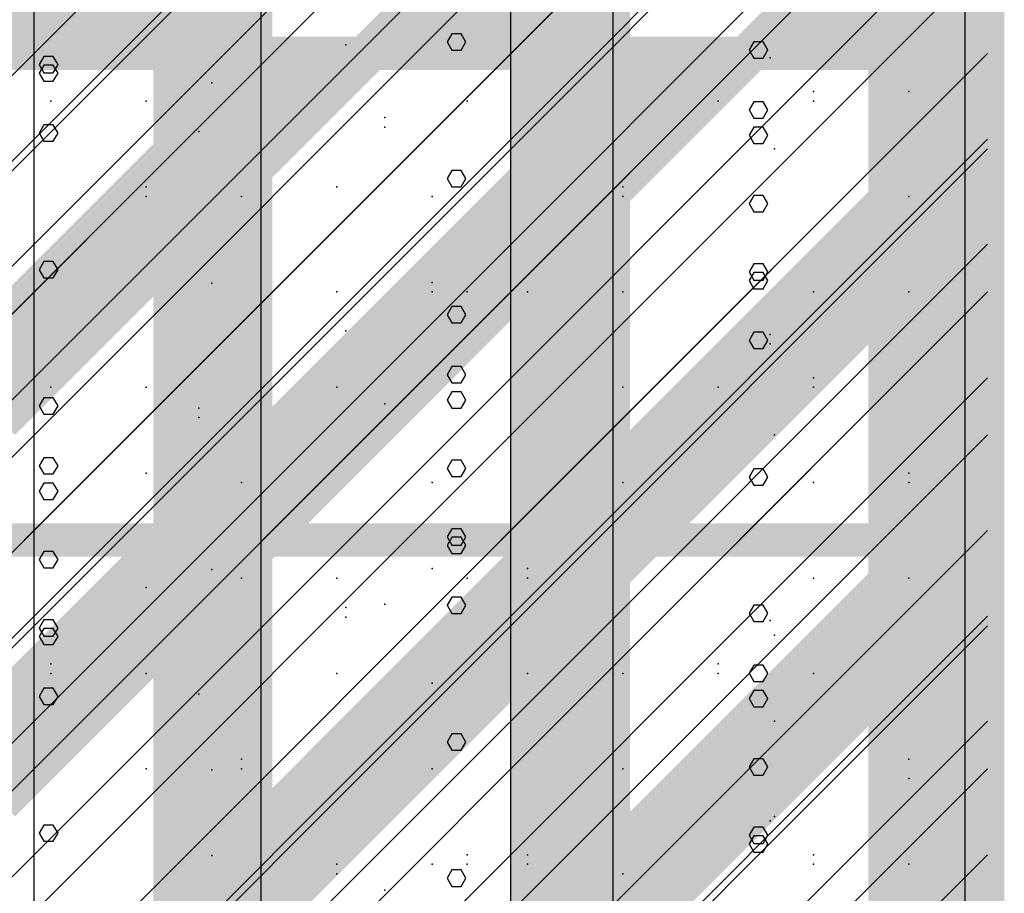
# Model space of a CAD drawing. Extents: x -2 to 113, y -136 to 16.
# Tile 184 of 256: x 51.21 to 54.25, y -73.23 to -70.53. Entities that reach past the tile are written whole.
import ezdxf

# ---------------------------------------------------------------- set-up
doc = ezdxf.new("R2010")
doc.units = 0
doc.header["$MEASUREMENT"] = 0
doc.linetypes.add('SOLID', pattern=[0])
doc.layers.get('0').update_dxf_attribs({"linetype": 'SOLID'})
for name, color, linetype in [('1', 7, 'SOLID'), ('10', 7, 'SOLID'), ('11', 7, 'SOLID'), ('12', 7, 'SOLID'), ('13', 7, 'SOLID'), ('14', 7, 'SOLID'), ('15', 7, 'SOLID'), ('16', 7, 'SOLID'), ('17', 7, 'SOLID'), ('18', 7, 'SOLID'), ('19', 7, 'SOLID'), ('2', 7, 'SOLID'), ('20', 7, 'SOLID'), ('21', 7, 'SOLID'), ('22', 7, 'SOLID'), ('23', 7, 'SOLID'), ('24', 7, 'SOLID'), ('25', 7, 'SOLID'), ('26', 7, 'SOLID'), ('27', 7, 'SOLID'), ('28', 7, 'SOLID'), ('29', 7, 'SOLID'), ('3', 7, 'SOLID'), ('30', 7, 'SOLID'), ('31', 7, 'SOLID'), ('32', 7, 'SOLID'), ('33', 7, 'SOLID'), ('34', 7, 'SOLID'), ('35', 7, 'SOLID'), ('36', 7, 'SOLID'), ('37', 7, 'SOLID'), ('38', 7, 'SOLID'), ('39', 7, 'SOLID'), ('4', 7, 'SOLID'), ('40', 7, 'SOLID'), ('41', 7, 'SOLID'), ('42', 7, 'SOLID'), ('43', 7, 'SOLID'), ('44', 7, 'SOLID'), ('45', 7, 'SOLID'), ('46', 7, 'SOLID'), ('47', 7, 'SOLID'), ('48', 7, 'SOLID'), ('49', 7, 'SOLID'), ('5', 7, 'SOLID'), ('50', 7, 'SOLID'), ('51', 7, 'SOLID'), ('52', 7, 'SOLID'), ('53', 7, 'SOLID'), ('54', 7, 'SOLID'), ('55', 7, 'SOLID'), ('56', 7, 'SOLID'), ('57', 7, 'SOLID'), ('58', 7, 'SOLID'), ('59', 7, 'SOLID'), ('6', 7, 'SOLID'), ('60', 7, 'SOLID'), ('61', 7, 'SOLID'), ('62', 7, 'SOLID'), ('63', 7, 'SOLID'), ('64', 7, 'SOLID'), ('65', 7, 'SOLID'), ('66', 7, 'SOLID'), ('67', 7, 'SOLID'), ('68', 7, 'SOLID'), ('7', 7, 'SOLID'), ('8', 7, 'SOLID'), ('9', 7, 'SOLID')]:
    doc.layers.add(name, color=color, linetype=linetype)

msp = doc.modelspace()

# ---------------------------------------------------------------- linework, layer by layer
at = {"color": 7, "linetype": 'SOLID', "const_width": 0.1029}
msp.add_lwpolyline([(54.1942, -13.1385), (54.1942, -125.6385)], dxfattribs=at)
at = {"color": 7}
for points in [[(51.6207, -75.6385), (51.9884, -75.6385), (51.6207, -40.6385), (51.9884, -40.6385)], [(52.7237, -75.6385), (53.0913, -75.6385), (52.7237, -40.6385), (53.0913, -40.6385)], [(53.8266, -75.6385), (54.1942, -75.6385), (53.8266, -40.6385), (54.1942, -40.6385)]]:
    msp.add_solid(points, dxfattribs=at)
at = {"layer": '1', "color": 7, "linetype": 'SOLID', "const_width": 0.1029}
for points in [[(54.1942, -13.1385), (54.1942, -125.6385)], [(49.7825, -70.6385), (54.1942, -70.6385)]]:
    msp.add_lwpolyline(points, dxfattribs=at)
at = {"layer": '1', "color": 7, "linetype": 'SOLID'}
for points in [[(51.9536, -75.6385), (51.9536, -70.6385)], [(53.0392, -75.6385), (53.0392, -70.6385)], [(54.1248, -75.6385), (54.1248, -70.6385)], [(53.5163, -70.8909), (53.5018, -70.866), (53.4728, -70.866), (53.4584, -70.8909), (53.4728, -70.9164), (53.5018, -70.9164), (53.5163, -70.8909)], [(52.5853, -71.7079), (52.5708, -71.6824), (52.5419, -71.6824), (52.5274, -71.7079), (52.5419, -71.7328), (52.5708, -71.7328), (52.5853, -71.7079)], [(51.3272, -71.9887), (51.3127, -71.9638), (51.2838, -71.9638), (51.2693, -71.9887), (51.2838, -72.0136), (51.3127, -72.0136), (51.3272, -71.9887)], [(53.5163, -72.6279), (53.5018, -72.603), (53.4728, -72.603), (53.4584, -72.6279), (53.4728, -72.6533), (53.5018, -72.6533), (53.5163, -72.6279)]]:
    msp.add_lwpolyline(points, dxfattribs=at)
at = {"layer": '1', "color": 7}
for points in [[(51.6207, -70.6385), (51.9884, -70.6385), (51.6207, -50.6385), (51.9884, -50.6385)], [(52.7237, -70.6385), (53.0913, -70.6385), (52.7237, -50.6385), (53.0913, -50.6385)], [(53.8266, -70.6385), (54.1942, -70.6385), (53.8266, -50.6385), (54.1942, -50.6385)]]:
    msp.add_solid(points, dxfattribs=at)
at = {"layer": '10', "color": 7, "linetype": 'SOLID', "const_width": 0.1029}
for points in [[(54.1942, -13.1385), (54.1942, -125.6385)], [(49.7825, -70.6385), (54.1942, -70.6385)]]:
    msp.add_lwpolyline(points, dxfattribs=at)
at = {"layer": '10', "color": 7}
for points in [[(51.9001, -69.7562), (51.0178, -70.6385), (51.9001, -69.7562), (51.4884, -70.6385)], [(51.9001, -69.7562), (51.4884, -70.6385), (51.9001, -69.7562), (52.1354, -69.9915)], [(53.0766, -69.7562), (52.1942, -70.6385), (53.0766, -69.7562), (52.6648, -70.6385)], [(53.0766, -69.7562), (52.6648, -70.6385), (53.0766, -69.7562), (53.3119, -69.9915)], [(54.1942, -70.2856), (54.1942, -69.815), (53.8413, -70.6385), (53.3707, -70.6385)], [(50.9589, -71.5797), (52.1354, -70.8738), (50.9589, -71.5797), (51.9001, -70.6385)], [(52.1354, -70.8738), (52.1354, -70.6385), (52.1354, -70.8738), (51.9001, -70.6385)], [(52.1354, -71.5797), (53.3119, -70.8738), (52.1354, -71.5797), (53.0766, -70.6385)], [(52.1354, -70.6385), (52.3707, -70.6385), (52.1354, -70.6385), (52.1354, -70.8738)], [(53.3119, -70.8738), (53.3119, -70.6385), (53.3119, -70.8738), (53.0766, -70.6385)], [(53.3119, -70.6385), (53.5472, -70.6385), (53.3119, -70.6385), (53.3119, -70.8738)], [(53.3119, -71.5797), (54.1942, -71.1679), (53.3119, -71.5797), (54.1942, -70.6972)], [(50.9589, -71.5797), (51.1942, -71.815), (50.9589, -71.5797), (52.1354, -70.8738)], [(52.1354, -71.5797), (52.3707, -71.815), (52.1354, -71.5797), (53.3119, -70.8738)], [(53.3119, -71.5797), (53.5472, -71.815), (53.3119, -71.5797), (54.1942, -71.1679)], [(52.1354, -71.5797), (52.1354, -71.815), (52.1354, -71.5797), (51.9001, -71.815)], [(52.1354, -71.5797), (52.1354, -71.815), (52.1354, -71.5797), (52.3707, -71.815)], [(53.3119, -71.5797), (53.3119, -71.815), (53.3119, -71.5797), (53.0766, -71.815)], [(53.3119, -71.5797), (53.3119, -71.815), (53.3119, -71.5797), (53.5472, -71.815)], [(50.9589, -72.7562), (52.1354, -72.0503), (50.9589, -72.7562), (51.9001, -71.815)], [(52.1354, -72.0503), (52.1354, -71.815), (52.1354, -72.0503), (51.9001, -71.815)], [(52.1354, -72.7562), (53.3119, -72.0503), (52.1354, -72.7562), (53.0766, -71.815)], [(52.1354, -71.815), (52.3707, -71.815), (52.1354, -71.815), (52.1354, -72.0503)], [(53.3119, -72.0503), (53.3119, -71.815), (53.3119, -72.0503), (53.0766, -71.815)], [(53.3119, -71.815), (53.5472, -71.815), (53.3119, -71.815), (53.3119, -72.0503)], [(53.3119, -72.7562), (54.1942, -72.3444), (53.3119, -72.7562), (54.1942, -71.8738)], [(50.9589, -72.7562), (51.1942, -72.9915), (50.9589, -72.7562), (52.1354, -72.0503)], [(52.1354, -72.7562), (52.3707, -72.9915), (52.1354, -72.7562), (53.3119, -72.0503)], [(53.3119, -72.7562), (53.5472, -72.9915), (53.3119, -72.7562), (54.1942, -72.3444)], [(52.1354, -72.7562), (52.1354, -72.9915), (52.1354, -72.7562), (51.9001, -72.9915)], [(52.1354, -72.7562), (52.1354, -72.9915), (52.1354, -72.7562), (52.3707, -72.9915)], [(53.3119, -72.7562), (53.3119, -72.9915), (53.3119, -72.7562), (53.0766, -72.9915)], [(53.3119, -72.7562), (53.3119, -72.9915), (53.3119, -72.7562), (53.5472, -72.9915)], [(50.9589, -73.9326), (52.1354, -73.2267), (50.9589, -73.9326), (51.9001, -72.9915)], [(52.1354, -73.2267), (52.1354, -72.9915), (52.1354, -73.2267), (51.9001, -72.9915)], [(52.1354, -73.9326), (53.3119, -73.2267), (52.1354, -73.9326), (53.0766, -72.9915)], [(52.1354, -72.9915), (52.3707, -72.9915), (52.1354, -72.9915), (52.1354, -73.2267)], [(53.3119, -73.2267), (53.3119, -72.9915), (53.3119, -73.2267), (53.0766, -72.9915)], [(53.3119, -72.9915), (53.5472, -72.9915), (53.3119, -72.9915), (53.3119, -73.2267)], [(53.3119, -73.9326), (54.1942, -73.5209), (53.3119, -73.9326), (54.1942, -73.0503)], [(50.9589, -73.9326), (51.1942, -74.1679), (50.9589, -73.9326), (52.1354, -73.2267)], [(52.1354, -73.9326), (52.3707, -74.1679), (52.1354, -73.9326), (53.3119, -73.2267)]]:
    msp.add_solid(points, dxfattribs=at)
at = {"layer": '11', "color": 7, "linetype": 'SOLID', "const_width": 0.1029}
msp.add_lwpolyline([(54.1942, -13.1385), (54.1942, -125.6385)], dxfattribs=at)
at = {"layer": '12', "color": 7, "linetype": 'SOLID', "const_width": 0.1029}
msp.add_lwpolyline([(54.1942, -13.1385), (54.1942, -125.6385)], dxfattribs=at)
at = {"layer": '12', "color": 7}
for p in [(51.8011, -70.7294), (53.9516, -70.7562), (52.1869, -71.0503), (53.0692, -71.0503), (53.6575, -71.6385), (52.3354, -71.7187), (51.5987, -71.9326), (52.481, -72.2267), (53.5236, -72.3872), (51.761, -72.6144), (53.9516, -72.815), (52.7751, -73.1091)]:
    msp.add_point(p, dxfattribs=at)
at = {"layer": '13', "color": 7, "linetype": 'SOLID', "const_width": 0.1029}
msp.add_lwpolyline([(54.1942, -13.1385), (54.1942, -125.6385)], dxfattribs=at)
at = {"layer": '14', "color": 7, "linetype": 'SOLID', "const_width": 0.1029}
msp.add_lwpolyline([(54.1942, -13.1385), (54.1942, -125.6385)], dxfattribs=at)
at = {"layer": '14', "color": 7, "linetype": 'SOLID'}
for points in [[(51.2531, -74.1385), (51.2531, -64.1385)], [(52.7237, -74.1385), (52.7237, -64.1385)]]:
    msp.add_lwpolyline(points, dxfattribs=at)
at = {"layer": '14', "color": 7}
for p in [(51.8011, -70.7294), (53.9516, -70.7562), (52.1869, -71.0503), (53.0692, -71.0503), (53.6575, -71.6385), (52.3354, -71.7187), (51.5987, -71.9326), (52.481, -72.2267), (53.5236, -72.3872), (51.761, -72.6144), (53.9516, -72.815), (52.7751, -73.1091)]:
    msp.add_point(p, dxfattribs=at)
at = {"layer": '15', "color": 7, "linetype": 'SOLID', "const_width": 0.1029}
msp.add_lwpolyline([(54.1942, -13.1385), (54.1942, -125.6385)], dxfattribs=at)
at = {"layer": '16', "color": 7, "linetype": 'SOLID', "const_width": 0.1029}
msp.add_lwpolyline([(54.1942, -13.1385), (54.1942, -125.6385)], dxfattribs=at)
at = {"layer": '16', "color": 7, "linetype": 'SOLID'}
for points in [[(51.9536, -125.6385), (51.9536, -68.6385)], [(53.0392, -125.6385), (53.0392, -68.6385)], [(54.1248, -125.6385), (54.1248, -68.6385)], [(53.5163, -70.6279), (53.5018, -70.603), (53.4728, -70.603), (53.4584, -70.6279), (53.4728, -70.6533), (53.5018, -70.6533), (53.5163, -70.6279)], [(52.5853, -71.4448), (52.5708, -71.4193), (52.5419, -71.4193), (52.5274, -71.4448), (52.5419, -71.4697), (52.5708, -71.4697), (52.5853, -71.4448)], [(51.3272, -71.7256), (51.3127, -71.7007), (51.2838, -71.7007), (51.2693, -71.7256), (51.2838, -71.7505), (51.3127, -71.7505), (51.3272, -71.7256)], [(53.5163, -72.3648), (53.5018, -72.3399), (53.4728, -72.3399), (53.4584, -72.3648), (53.4728, -72.3902), (53.5018, -72.3902), (53.5163, -72.3648)], [(52.5853, -73.1817), (52.5708, -73.1562), (52.5419, -73.1562), (52.5274, -73.1817), (52.5419, -73.2066), (52.5708, -73.2066), (52.5853, -73.1817)]]:
    msp.add_lwpolyline(points, dxfattribs=at)
at = {"layer": '17', "color": 7, "linetype": 'SOLID', "const_width": 0.1029}
msp.add_lwpolyline([(54.1942, -13.1385), (54.1942, -125.6385)], dxfattribs=at)
at = {"layer": '18', "color": 7, "linetype": 'SOLID', "const_width": 0.1029}
msp.add_lwpolyline([(54.1942, -13.1385), (54.1942, -125.6385)], dxfattribs=at)
at = {"layer": '18', "color": 7, "linetype": 'SOLID'}
for points in [[(51.9536, -125.6385), (51.9536, -55.6385)], [(53.0392, -125.6385), (53.0392, -55.6385)], [(54.1248, -125.6385), (54.1248, -55.6385)], [(52.5853, -70.6032), (52.5708, -70.5777), (52.5419, -70.5777), (52.5274, -70.6032), (52.5419, -70.6281), (52.5708, -70.6281), (52.5853, -70.6032)], [(51.3272, -70.884), (51.3127, -70.8591), (51.2838, -70.8591), (51.2693, -70.884), (51.2838, -70.9089), (51.3127, -70.9089), (51.3272, -70.884)], [(53.5163, -71.5232), (53.5018, -71.4983), (53.4728, -71.4983), (53.4584, -71.5232), (53.4728, -71.5487), (53.5018, -71.5487), (53.5163, -71.5232)], [(52.5853, -72.3401), (52.5708, -72.3146), (52.5419, -72.3146), (52.5274, -72.3401), (52.5419, -72.365), (52.5708, -72.365), (52.5853, -72.3401)], [(51.3272, -72.6209), (51.3127, -72.596), (51.2838, -72.596), (51.2693, -72.6209), (51.2838, -72.6458), (51.3127, -72.6458), (51.3272, -72.6209)]]:
    msp.add_lwpolyline(points, dxfattribs=at)
at = {"layer": '19', "color": 7, "linetype": 'SOLID', "const_width": 0.1029}
msp.add_lwpolyline([(54.1942, -13.1385), (54.1942, -125.6385)], dxfattribs=at)
at = {"layer": '2', "color": 7, "linetype": 'SOLID', "const_width": 0.1029}
msp.add_lwpolyline([(54.1942, -13.1385), (54.1942, -125.6385)], dxfattribs=at)
at = {"layer": '2', "color": 7, "linetype": 'SOLID'}
for points in [[(51.9536, -125.6385), (51.9536, -64.1385)], [(53.0392, -125.6385), (53.0392, -64.1385)], [(54.1248, -125.6385), (54.1248, -64.1385)], [(51.3272, -70.6994), (51.3127, -70.6745), (51.2838, -70.6745), (51.2693, -70.6994), (51.2838, -70.7243), (51.3127, -70.7243), (51.3272, -70.6994)], [(53.5163, -71.3386), (53.5018, -71.3137), (53.4728, -71.3137), (53.4584, -71.3386), (53.4728, -71.3641), (53.5018, -71.3641), (53.5163, -71.3386)], [(52.5853, -72.1555), (52.5708, -72.1301), (52.5419, -72.1301), (52.5274, -72.1555), (52.5419, -72.1804), (52.5708, -72.1804), (52.5853, -72.1555)], [(51.3272, -72.4363), (51.3127, -72.4114), (51.2838, -72.4114), (51.2693, -72.4363), (51.2838, -72.4612), (51.3127, -72.4612), (51.3272, -72.4363)], [(53.5163, -73.0755), (53.5018, -73.0506), (53.4728, -73.0506), (53.4584, -73.0755), (53.4728, -73.101), (53.5018, -73.101), (53.5163, -73.0755)]]:
    msp.add_lwpolyline(points, dxfattribs=at)
at = {"layer": '20', "color": 7, "linetype": 'SOLID', "const_width": 0.1029}
msp.add_lwpolyline([(54.1942, -13.1385), (54.1942, -125.6385)], dxfattribs=at)
at = {"layer": '20', "color": 7, "linetype": 'SOLID'}
for points in [[(51.2531, -89.1385), (51.2531, -64.1385)], [(52.7237, -89.1385), (52.7237, -64.1385)]]:
    msp.add_lwpolyline(points, dxfattribs=at)
at = {"layer": '20', "color": 7}
for p in [(51.8011, -70.7294), (53.9516, -70.7562), (52.1869, -71.0503), (53.0692, -71.0503), (53.6575, -71.6385), (52.3354, -71.7187), (51.5987, -71.9326), (52.481, -72.2267), (53.5236, -72.3872), (51.761, -72.6144), (53.9516, -72.815), (52.7751, -73.1091)]:
    msp.add_point(p, dxfattribs=at)
at = {"layer": '21', "color": 7, "linetype": 'SOLID', "const_width": 0.1029}
msp.add_lwpolyline([(54.1942, -13.1385), (54.1942, -125.6385)], dxfattribs=at)
at = {"layer": '22', "color": 7, "linetype": 'SOLID', "const_width": 0.1029}
msp.add_lwpolyline([(54.1942, -13.1385), (54.1942, -125.6385)], dxfattribs=at)
at = {"layer": '22', "color": 7, "linetype": 'SOLID'}
for points in [[(51.9536, -125.6385), (51.9536, -45.6385)], [(53.0392, -125.6385), (53.0392, -45.6385)], [(54.1248, -125.6385), (54.1248, -45.6385)], [(52.5853, -71.0247), (52.5708, -70.9992), (52.5419, -70.9992), (52.5274, -71.0247), (52.5419, -71.0496), (52.5708, -71.0496), (52.5853, -71.0247)], [(51.3272, -71.3055), (51.3127, -71.2806), (51.2838, -71.2806), (51.2693, -71.3055), (51.2838, -71.3304), (51.3127, -71.3304), (51.3272, -71.3055)], [(53.5163, -71.9447), (53.5018, -71.9198), (53.4728, -71.9198), (53.4584, -71.9447), (53.4728, -71.9701), (53.5018, -71.9701), (53.5163, -71.9447)], [(52.5853, -72.7616), (52.5708, -72.7361), (52.5419, -72.7361), (52.5274, -72.7616), (52.5419, -72.7865), (52.5708, -72.7865), (52.5853, -72.7616)], [(51.3272, -73.0424), (51.3127, -73.0175), (51.2838, -73.0175), (51.2693, -73.0424), (51.2838, -73.0673), (51.3127, -73.0673), (51.3272, -73.0424)]]:
    msp.add_lwpolyline(points, dxfattribs=at)
at = {"layer": '23', "color": 7, "linetype": 'SOLID', "const_width": 0.1029}
msp.add_lwpolyline([(54.1942, -13.1385), (54.1942, -125.6385)], dxfattribs=at)
at = {"layer": '24', "color": 7, "linetype": 'SOLID', "const_width": 0.1029}
msp.add_lwpolyline([(54.1942, -13.1385), (54.1942, -125.6385)], dxfattribs=at)
at = {"layer": '24', "color": 7, "linetype": 'SOLID'}
for points in [[(51.9536, -125.6385), (51.9536, -60.6385)], [(53.0392, -125.6385), (53.0392, -60.6385)], [(54.1248, -125.6385), (54.1248, -60.6385)], [(51.3272, -70.6732), (51.3127, -70.6484), (51.2838, -70.6484), (51.2693, -70.6732), (51.2838, -70.6981), (51.3127, -70.6981), (51.3272, -70.6732)], [(53.5163, -71.3124), (53.5018, -71.2875), (53.4728, -71.2875), (53.4584, -71.3124), (53.4728, -71.3379), (53.5018, -71.3379), (53.5163, -71.3124)], [(52.5853, -72.1294), (52.5708, -72.1039), (52.5419, -72.1039), (52.5274, -72.1294), (52.5419, -72.1543), (52.5708, -72.1543), (52.5853, -72.1294)], [(51.3272, -72.4102), (51.3127, -72.3853), (51.2838, -72.3853), (51.2693, -72.4102), (51.2838, -72.4351), (51.3127, -72.4351), (51.3272, -72.4102)], [(53.5163, -73.0493), (53.5018, -73.0245), (53.4728, -73.0245), (53.4584, -73.0493), (53.4728, -73.0748), (53.5018, -73.0748), (53.5163, -73.0493)]]:
    msp.add_lwpolyline(points, dxfattribs=at)
at = {"layer": '25', "color": 7, "linetype": 'SOLID', "const_width": 0.1029}
msp.add_lwpolyline([(54.1942, -13.1385), (54.1942, -125.6385)], dxfattribs=at)
at = {"layer": '26', "color": 7, "linetype": 'SOLID', "const_width": 0.1029}
msp.add_lwpolyline([(54.1942, -13.1385), (54.1942, -125.6385)], dxfattribs=at)
at = {"layer": '26', "color": 7, "linetype": 'SOLID'}
for points in [[(51.9536, -86.6385), (51.9536, -65.6385)], [(53.0392, -86.6385), (53.0392, -65.6385)], [(54.1248, -86.6385), (54.1248, -65.6385)], [(53.5163, -71.1017), (53.5018, -71.0768), (53.4728, -71.0768), (53.4584, -71.1017), (53.4728, -71.1272), (53.5018, -71.1272), (53.5163, -71.1017)], [(52.5853, -71.9186), (52.5708, -71.8931), (52.5419, -71.8931), (52.5274, -71.9186), (52.5419, -71.9435), (52.5708, -71.9435), (52.5853, -71.9186)], [(51.3272, -72.1994), (51.3127, -72.1745), (51.2838, -72.1745), (51.2693, -72.1994), (51.2838, -72.2243), (51.3127, -72.2243), (51.3272, -72.1994)], [(53.5163, -72.8386), (53.5018, -72.8137), (53.4728, -72.8137), (53.4584, -72.8386), (53.4728, -72.8641), (53.5018, -72.8641), (53.5163, -72.8386)]]:
    msp.add_lwpolyline(points, dxfattribs=at)
at = {"layer": '27', "color": 7, "linetype": 'SOLID', "const_width": 0.1029}
msp.add_lwpolyline([(54.1942, -13.1385), (54.1942, -125.6385)], dxfattribs=at)
at = {"layer": '27', "color": 7, "linetype": 'SOLID'}
for points in [[(51.2531, -125.6385), (51.2531, -55.6385)], [(52.7237, -125.6385), (52.7237, -55.6385)]]:
    msp.add_lwpolyline(points, dxfattribs=at)
at = {"layer": '27', "color": 7}
for p in [(52.2151, -70.6118), (51.3045, -70.7856), (53.3634, -70.7856), (51.8928, -71.0797), (52.5891, -71.3738), (53.6575, -71.3738), (51.5987, -71.6679), (53.0692, -71.962), (52.1869, -72.2562), (53.6575, -72.5503), (51.8928, -72.8444), (52.7751, -73.1385)]:
    msp.add_point(p, dxfattribs=at)
at = {"layer": '28', "color": 7, "linetype": 'SOLID', "const_width": 0.1029}
msp.add_lwpolyline([(54.1942, -13.1385), (54.1942, -125.6385)], dxfattribs=at)
at = {"layer": '29', "color": 7, "linetype": 'SOLID', "const_width": 0.1029}
msp.add_lwpolyline([(54.1942, -13.1385), (54.1942, -125.6385)], dxfattribs=at)
at = {"layer": '29', "color": 7, "linetype": 'SOLID'}
for points in [[(51.9536, -95.6385), (51.9536, -60.1385)], [(53.0392, -95.6385), (53.0392, -60.1385)], [(54.1248, -95.6385), (54.1248, -60.1385)], [(53.5163, -70.8124), (53.5018, -70.7875), (53.4728, -70.7875), (53.4584, -70.8124), (53.4728, -70.8379), (53.5018, -70.8379), (53.5163, -70.8124)], [(52.5853, -71.6294), (52.5708, -71.6039), (52.5419, -71.6039), (52.5274, -71.6294), (52.5419, -71.6543), (52.5708, -71.6543), (52.5853, -71.6294)], [(51.3272, -71.9102), (51.3127, -71.8853), (51.2838, -71.8853), (51.2693, -71.9102), (51.2838, -71.9351), (51.3127, -71.9351), (51.3272, -71.9102)], [(53.5163, -72.5493), (53.5018, -72.5245), (53.4728, -72.5245), (53.4584, -72.5493), (53.4728, -72.5748), (53.5018, -72.5748), (53.5163, -72.5493)]]:
    msp.add_lwpolyline(points, dxfattribs=at)
at = {"layer": '3', "color": 7, "linetype": 'SOLID', "const_width": 0.1029}
msp.add_lwpolyline([(54.1942, -13.1385), (54.1942, -125.6385)], dxfattribs=at)
at = {"layer": '30', "color": 7, "linetype": 'SOLID', "const_width": 0.1029}
msp.add_lwpolyline([(54.1942, -13.1385), (54.1942, -125.6385)], dxfattribs=at)
at = {"layer": '30', "color": 7, "linetype": 'SOLID'}
for points in [[(51.9536, -85.6385), (51.9536, -55.6385)], [(53.0392, -85.6385), (53.0392, -55.6385)], [(54.1248, -85.6385), (54.1248, -55.6385)], [(49.7825, -73.2856), (54.1942, -68.8738)], [(49.7825, -74.7562), (54.1942, -70.3444)], [(52.5853, -70.6032), (52.5708, -70.5777), (52.5419, -70.5777), (52.5274, -70.6032), (52.5419, -70.6281), (52.5708, -70.6281), (52.5853, -70.6032)], [(51.3272, -70.884), (51.3127, -70.8591), (51.2838, -70.8591), (51.2693, -70.884), (51.2838, -70.9089), (51.3127, -70.9089), (51.3272, -70.884)], [(53.5163, -71.5232), (53.5018, -71.4983), (53.4728, -71.4983), (53.4584, -71.5232), (53.4728, -71.5487), (53.5018, -71.5487), (53.5163, -71.5232)], [(49.7825, -76.2267), (54.1942, -71.815)], [(52.5853, -72.3401), (52.5708, -72.3146), (52.5419, -72.3146), (52.5274, -72.3401), (52.5419, -72.365), (52.5708, -72.365), (52.5853, -72.3401)], [(51.3272, -72.6209), (51.3127, -72.596), (51.2838, -72.596), (51.2693, -72.6209), (51.2838, -72.6458), (51.3127, -72.6458), (51.3272, -72.6209)]]:
    msp.add_lwpolyline(points, dxfattribs=at)
at = {"layer": '30', "color": 7}
for p in [(52.2151, -70.6118), (51.3045, -70.7856), (53.3634, -70.7856), (51.8928, -71.0797), (52.5891, -71.3738), (53.6575, -71.3738), (51.5987, -71.6679), (53.0692, -71.962), (52.1869, -72.2562), (53.6575, -72.5503), (51.8928, -72.8444), (52.7751, -73.1385)]:
    msp.add_point(p, dxfattribs=at)
at = {"layer": '31', "color": 7, "linetype": 'SOLID', "const_width": 0.1029}
msp.add_lwpolyline([(54.1942, -13.1385), (54.1942, -125.6385)], dxfattribs=at)
at = {"layer": '31', "color": 7, "linetype": 'SOLID'}
for points in [[(49.7825, -72.6973), (54.1942, -68.2856)], [(49.7825, -74.1679), (54.1942, -69.7562)], [(49.7825, -75.6385), (54.1942, -71.2267)], [(49.7825, -77.1091), (54.1942, -72.6973)]]:
    msp.add_lwpolyline(points, dxfattribs=at)
at = {"layer": '31', "color": 7}
for p in [(52.5891, -70.7856), (53.6575, -70.7856), (51.5987, -71.0797), (53.0692, -71.3738), (52.1869, -71.6679), (53.6575, -71.962), (51.8928, -72.2562), (52.7751, -72.5503), (51.5987, -72.8444), (53.537, -72.9915), (52.481, -73.1385)]:
    msp.add_point(p, dxfattribs=at)
at = {"layer": '32', "color": 7, "linetype": 'SOLID', "const_width": 0.1029}
msp.add_lwpolyline([(54.1942, -13.1385), (54.1942, -125.6385)], dxfattribs=at)
at = {"layer": '32', "color": 7, "linetype": 'SOLID'}
for points in [[(49.7825, -72.6973), (54.1942, -68.2856)], [(49.7825, -74.1679), (54.1942, -69.7562)], [(49.7825, -75.6385), (54.1942, -71.2267)], [(49.7825, -77.1091), (54.1942, -72.6973)]]:
    msp.add_lwpolyline(points, dxfattribs=at)
at = {"layer": '32', "color": 7}
for p in [(52.5891, -70.7856), (53.6575, -70.7856), (51.5987, -71.0797), (53.0692, -71.3738), (52.1869, -71.6679), (53.6575, -71.962), (51.8928, -72.2562), (52.7751, -72.5503), (51.5987, -72.8444), (53.537, -72.9915), (52.481, -73.1385)]:
    msp.add_point(p, dxfattribs=at)
at = {"layer": '33', "color": 7, "linetype": 'SOLID', "const_width": 0.1029}
msp.add_lwpolyline([(54.1942, -13.1385), (54.1942, -125.6385)], dxfattribs=at)
at = {"layer": '33', "color": 7, "linetype": 'SOLID'}
for points in [[(49.7825, -72.6973), (54.1942, -68.2856)], [(49.7825, -74.1679), (54.1942, -69.7562)], [(49.7825, -75.6385), (54.1942, -71.2267)], [(49.7825, -77.1091), (54.1942, -72.6973)]]:
    msp.add_lwpolyline(points, dxfattribs=at)
at = {"layer": '33', "color": 7}
for p in [(52.5891, -70.7856), (53.6575, -70.7856), (51.5987, -71.0797), (53.0692, -71.3738), (52.1869, -71.6679), (53.6575, -71.962), (51.8928, -72.2562), (52.7751, -72.5503), (51.5987, -72.8444), (53.537, -72.9915), (52.481, -73.1385)]:
    msp.add_point(p, dxfattribs=at)
at = {"layer": '34', "color": 7, "linetype": 'SOLID', "const_width": 0.1029}
msp.add_lwpolyline([(54.1942, -13.1385), (54.1942, -125.6385)], dxfattribs=at)
at = {"layer": '34', "color": 7, "linetype": 'SOLID'}
for points in [[(49.7825, -72.6973), (54.1942, -68.2856)], [(49.7825, -74.1679), (54.1942, -69.7562)], [(49.7825, -75.6385), (54.1942, -71.2267)], [(49.7825, -77.1091), (54.1942, -72.6973)]]:
    msp.add_lwpolyline(points, dxfattribs=at)
at = {"layer": '34', "color": 7}
for p in [(52.5891, -70.7856), (53.6575, -70.7856), (51.5987, -71.0797), (53.0692, -71.3738), (52.1869, -71.6679), (53.6575, -71.962), (51.8928, -72.2562), (52.7751, -72.5503), (51.5987, -72.8444), (53.537, -72.9915), (52.481, -73.1385)]:
    msp.add_point(p, dxfattribs=at)
at = {"layer": '35', "color": 7, "linetype": 'SOLID', "const_width": 0.1029}
msp.add_lwpolyline([(54.1942, -13.1385), (54.1942, -125.6385)], dxfattribs=at)
at = {"layer": '35', "color": 7, "linetype": 'SOLID'}
for points in [[(49.7825, -72.6973), (54.1942, -68.2856)], [(49.7825, -74.1679), (54.1942, -69.7562)], [(49.7825, -75.6385), (54.1942, -71.2267)], [(49.7825, -77.1091), (54.1942, -72.6973)]]:
    msp.add_lwpolyline(points, dxfattribs=at)
at = {"layer": '35', "color": 7}
for p in [(52.5891, -70.7856), (53.6575, -70.7856), (51.5987, -71.0797), (53.0692, -71.3738), (52.1869, -71.6679), (53.6575, -71.962), (51.8928, -72.2562), (52.7751, -72.5503), (51.5987, -72.8444), (53.537, -72.9915), (52.481, -73.1385)]:
    msp.add_point(p, dxfattribs=at)
at = {"layer": '36', "color": 7, "linetype": 'SOLID', "const_width": 0.1029}
msp.add_lwpolyline([(54.1942, -13.1385), (54.1942, -125.6385)], dxfattribs=at)
at = {"layer": '36', "color": 7, "linetype": 'SOLID'}
for points in [[(49.7825, -72.6973), (54.1942, -68.2856)], [(49.7825, -74.1679), (54.1942, -69.7562)], [(49.7825, -75.6385), (54.1942, -71.2267)], [(49.7825, -77.1091), (54.1942, -72.6973)]]:
    msp.add_lwpolyline(points, dxfattribs=at)
at = {"layer": '36', "color": 7}
for p in [(52.5891, -70.7856), (53.6575, -70.7856), (51.5987, -71.0797), (53.0692, -71.3738), (52.1869, -71.6679), (53.6575, -71.962), (51.8928, -72.2562), (52.7751, -72.5503), (51.5987, -72.8444), (53.537, -72.9915), (52.481, -73.1385)]:
    msp.add_point(p, dxfattribs=at)
at = {"layer": '37', "color": 7, "linetype": 'SOLID', "const_width": 0.1029}
msp.add_lwpolyline([(54.1942, -13.1385), (54.1942, -125.6385)], dxfattribs=at)
at = {"layer": '37', "color": 7, "linetype": 'SOLID'}
for points in [[(49.7825, -72.6973), (54.1942, -68.2856)], [(49.7825, -74.1679), (54.1942, -69.7562)], [(49.7825, -75.6385), (54.1942, -71.2267)], [(49.7825, -77.1091), (54.1942, -72.6973)]]:
    msp.add_lwpolyline(points, dxfattribs=at)
at = {"layer": '37', "color": 7}
for p in [(52.5891, -70.7856), (53.6575, -70.7856), (51.5987, -71.0797), (53.0692, -71.3738), (52.1869, -71.6679), (53.6575, -71.962), (51.8928, -72.2562), (52.7751, -72.5503), (51.5987, -72.8444), (53.537, -72.9915), (52.481, -73.1385)]:
    msp.add_point(p, dxfattribs=at)
at = {"layer": '38', "color": 7, "linetype": 'SOLID', "const_width": 0.1029}
msp.add_lwpolyline([(54.1942, -13.1385), (54.1942, -125.6385)], dxfattribs=at)
at = {"layer": '39', "color": 7, "linetype": 'SOLID', "const_width": 0.1029}
msp.add_lwpolyline([(54.1942, -13.1385), (54.1942, -125.6385)], dxfattribs=at)
at = {"layer": '39', "color": 7, "linetype": 'SOLID'}
for points in [[(51.2531, -125.6385), (51.2531, -50.6385)], [(52.7237, -125.6385), (52.7237, -50.6385)]]:
    msp.add_lwpolyline(points, dxfattribs=at)
at = {"layer": '39', "color": 7}
for p in [(53.5236, -70.6519), (51.761, -70.8792), (53.9516, -71.0797), (52.7751, -71.3738), (52.2151, -71.4941), (51.3045, -71.6679), (53.3634, -71.6679), (51.8928, -71.962), (52.5891, -72.2562), (53.6575, -72.2562), (51.5987, -72.5503), (53.0692, -72.8444), (52.1869, -73.1385)]:
    msp.add_point(p, dxfattribs=at)
at = {"layer": '4', "color": 7, "linetype": 'SOLID', "const_width": 0.1029}
msp.add_lwpolyline([(54.1942, -13.1385), (54.1942, -125.6385)], dxfattribs=at)
at = {"layer": '4', "color": 7, "linetype": 'SOLID'}
for points in [[(51.2531, -79.1385), (51.2531, -65.6385)], [(52.7237, -79.1385), (52.7237, -65.6385)]]:
    msp.add_lwpolyline(points, dxfattribs=at)
at = {"layer": '4', "color": 7}
for p in [(53.6575, -70.7856), (51.8928, -71.0797), (52.7751, -71.3738), (51.5987, -71.6679), (53.537, -71.815), (52.481, -71.962), (51.8011, -72.2294), (53.9516, -72.2562), (52.1869, -72.5503), (53.0692, -72.5503), (53.6575, -73.1385), (52.3354, -73.2187)]:
    msp.add_point(p, dxfattribs=at)
at = {"layer": '40', "color": 7, "linetype": 'SOLID', "const_width": 0.1029}
msp.add_lwpolyline([(54.1942, -13.1385), (54.1942, -125.6385)], dxfattribs=at)
at = {"layer": '41', "color": 7, "linetype": 'SOLID', "const_width": 0.1029}
msp.add_lwpolyline([(54.1942, -13.1385), (54.1942, -125.6385)], dxfattribs=at)
at = {"layer": '41', "color": 7, "linetype": 'SOLID'}
for points in [[(51.2531, -125.6385), (51.2531, -45.6385)], [(52.7237, -125.6385), (52.7237, -45.6385)]]:
    msp.add_lwpolyline(points, dxfattribs=at)
at = {"layer": '41', "color": 7}
for p in [(53.6575, -70.7856), (52.3354, -70.8658), (51.5987, -71.0797), (52.481, -71.3738), (53.5236, -71.5342), (51.761, -71.7615), (53.9516, -71.962), (52.7751, -72.2562), (52.2151, -72.3765), (51.3045, -72.5503), (53.3634, -72.5503), (51.8928, -72.8444), (52.5891, -73.1385), (53.6575, -73.1385)]:
    msp.add_point(p, dxfattribs=at)
at = {"layer": '42', "color": 7, "linetype": 'SOLID', "const_width": 0.1029}
msp.add_lwpolyline([(54.1942, -13.1385), (54.1942, -125.6385)], dxfattribs=at)
at = {"layer": '43', "color": 7, "linetype": 'SOLID', "const_width": 0.1029}
msp.add_lwpolyline([(54.1942, -13.1385), (54.1942, -125.6385)], dxfattribs=at)
at = {"layer": '43', "color": 7, "linetype": 'SOLID'}
for points in [[(51.9536, -125.6385), (51.9536, -60.6385)], [(53.0392, -125.6385), (53.0392, -60.6385)], [(54.1248, -125.6385), (54.1248, -60.6385)], [(51.3272, -70.6732), (51.3127, -70.6484), (51.2838, -70.6484), (51.2693, -70.6732), (51.2838, -70.6981), (51.3127, -70.6981), (51.3272, -70.6732)], [(53.5163, -71.3124), (53.5018, -71.2875), (53.4728, -71.2875), (53.4584, -71.3124), (53.4728, -71.3379), (53.5018, -71.3379), (53.5163, -71.3124)], [(52.5853, -72.1294), (52.5708, -72.1039), (52.5419, -72.1039), (52.5274, -72.1294), (52.5419, -72.1543), (52.5708, -72.1543), (52.5853, -72.1294)], [(51.3272, -72.4102), (51.3127, -72.3853), (51.2838, -72.3853), (51.2693, -72.4102), (51.2838, -72.4351), (51.3127, -72.4351), (51.3272, -72.4102)], [(53.5163, -73.0493), (53.5018, -73.0245), (53.4728, -73.0245), (53.4584, -73.0493), (53.4728, -73.0748), (53.5018, -73.0748), (53.5163, -73.0493)]]:
    msp.add_lwpolyline(points, dxfattribs=at)
at = {"layer": '44', "color": 7, "linetype": 'SOLID', "const_width": 0.1029}
msp.add_lwpolyline([(54.1942, -13.1385), (54.1942, -125.6385)], dxfattribs=at)
at = {"layer": '45', "color": 7, "linetype": 'SOLID', "const_width": 0.1029}
msp.add_lwpolyline([(54.1942, -13.1385), (54.1942, -125.6385)], dxfattribs=at)
at = {"layer": '45', "color": 7, "linetype": 'SOLID'}
for points in [[(51.9536, -75.6385), (51.9536, -65.6385)], [(53.0392, -75.6385), (53.0392, -65.6385)], [(54.1248, -75.6385), (54.1248, -65.6385)], [(53.5163, -71.1017), (53.5018, -71.0768), (53.4728, -71.0768), (53.4584, -71.1017), (53.4728, -71.1272), (53.5018, -71.1272), (53.5163, -71.1017)], [(52.5853, -71.9186), (52.5708, -71.8931), (52.5419, -71.8931), (52.5274, -71.9186), (52.5419, -71.9435), (52.5708, -71.9435), (52.5853, -71.9186)], [(51.3272, -72.1994), (51.3127, -72.1745), (51.2838, -72.1745), (51.2693, -72.1994), (51.2838, -72.2243), (51.3127, -72.2243), (51.3272, -72.1994)], [(53.5163, -72.8386), (53.5018, -72.8137), (53.4728, -72.8137), (53.4584, -72.8386), (53.4728, -72.8641), (53.5018, -72.8641), (53.5163, -72.8386)]]:
    msp.add_lwpolyline(points, dxfattribs=at)
at = {"layer": '46', "color": 7, "linetype": 'SOLID', "const_width": 0.1029}
msp.add_lwpolyline([(54.1942, -13.1385), (54.1942, -125.6385)], dxfattribs=at)
at = {"layer": '46', "color": 7, "linetype": 'SOLID'}
for points in [[(51.9536, -75.6385), (51.9536, -65.6385)], [(53.0392, -75.6385), (53.0392, -65.6385)], [(54.1248, -75.6385), (54.1248, -65.6385)], [(53.5163, -71.1017), (53.5018, -71.0768), (53.4728, -71.0768), (53.4584, -71.1017), (53.4728, -71.1272), (53.5018, -71.1272), (53.5163, -71.1017)], [(52.5853, -71.9186), (52.5708, -71.8931), (52.5419, -71.8931), (52.5274, -71.9186), (52.5419, -71.9435), (52.5708, -71.9435), (52.5853, -71.9186)], [(51.3272, -72.1994), (51.3127, -72.1745), (51.2838, -72.1745), (51.2693, -72.1994), (51.2838, -72.2243), (51.3127, -72.2243), (51.3272, -72.1994)], [(53.5163, -72.8386), (53.5018, -72.8137), (53.4728, -72.8137), (53.4584, -72.8386), (53.4728, -72.8641), (53.5018, -72.8641), (53.5163, -72.8386)]]:
    msp.add_lwpolyline(points, dxfattribs=at)
at = {"layer": '47', "color": 7, "linetype": 'SOLID', "const_width": 0.1029}
msp.add_lwpolyline([(54.1942, -13.1385), (54.1942, -125.6385)], dxfattribs=at)
at = {"layer": '47', "color": 7, "linetype": 'SOLID'}
for points in [[(51.9536, -75.6385), (51.9536, -65.6385)], [(53.0392, -75.6385), (53.0392, -65.6385)], [(54.1248, -75.6385), (54.1248, -65.6385)], [(53.5163, -71.1017), (53.5018, -71.0768), (53.4728, -71.0768), (53.4584, -71.1017), (53.4728, -71.1272), (53.5018, -71.1272), (53.5163, -71.1017)], [(52.5853, -71.9186), (52.5708, -71.8931), (52.5419, -71.8931), (52.5274, -71.9186), (52.5419, -71.9435), (52.5708, -71.9435), (52.5853, -71.9186)], [(51.3272, -72.1994), (51.3127, -72.1745), (51.2838, -72.1745), (51.2693, -72.1994), (51.2838, -72.2243), (51.3127, -72.2243), (51.3272, -72.1994)], [(53.5163, -72.8386), (53.5018, -72.8137), (53.4728, -72.8137), (53.4584, -72.8386), (53.4728, -72.8641), (53.5018, -72.8641), (53.5163, -72.8386)]]:
    msp.add_lwpolyline(points, dxfattribs=at)
at = {"layer": '48', "color": 7, "linetype": 'SOLID', "const_width": 0.1029}
for points in [[(54.1942, -13.1385), (54.1942, -125.6385)], [(49.7825, -70.6385), (54.1942, -70.6385)]]:
    msp.add_lwpolyline(points, dxfattribs=at)
at = {"layer": '48', "color": 7, "linetype": 'SOLID'}
for points in [[(51.9536, -75.6385), (51.9536, -70.6385)], [(53.0392, -75.6385), (53.0392, -70.6385)], [(54.1248, -75.6385), (54.1248, -70.6385)], [(53.5163, -70.8909), (53.5018, -70.866), (53.4728, -70.866), (53.4584, -70.8909), (53.4728, -70.9164), (53.5018, -70.9164), (53.5163, -70.8909)], [(52.5853, -71.7079), (52.5708, -71.6824), (52.5419, -71.6824), (52.5274, -71.7079), (52.5419, -71.7328), (52.5708, -71.7328), (52.5853, -71.7079)], [(51.3272, -71.9887), (51.3127, -71.9638), (51.2838, -71.9638), (51.2693, -71.9887), (51.2838, -72.0136), (51.3127, -72.0136), (51.3272, -71.9887)], [(53.5163, -72.6279), (53.5018, -72.603), (53.4728, -72.603), (53.4584, -72.6279), (53.4728, -72.6533), (53.5018, -72.6533), (53.5163, -72.6279)]]:
    msp.add_lwpolyline(points, dxfattribs=at)
at = {"layer": '48', "color": 7}
for points in [[(51.6207, -70.6385), (51.9884, -70.6385), (51.6207, -55.6385), (51.9884, -55.6385)], [(52.7237, -70.6385), (53.0913, -70.6385), (52.7237, -55.6385), (53.0913, -55.6385)], [(53.8266, -70.6385), (54.1942, -70.6385), (53.8266, -55.6385), (54.1942, -55.6385)]]:
    msp.add_solid(points, dxfattribs=at)
at = {"layer": '49', "color": 7, "linetype": 'SOLID', "const_width": 0.1029}
for points in [[(54.1942, -13.1385), (54.1942, -125.6385)], [(49.7825, -72.1385), (54.1942, -72.1385)]]:
    msp.add_lwpolyline(points, dxfattribs=at)
at = {"layer": '49', "color": 7, "linetype": 'SOLID'}
for points in [[(51.2531, -72.1385), (51.2531, -45.6385)], [(52.7237, -72.1385), (52.7237, -45.6385)], [(49.7825, -72.1091), (54.1942, -67.6973)], [(50.4884, -72.1385), (54.1942, -68.4326)], [(51.2237, -72.1385), (54.1942, -69.1679)], [(51.9589, -72.1385), (54.1942, -69.9032)], [(52.6942, -72.1385), (54.1942, -70.6385)], [(53.4295, -72.1385), (54.1942, -71.3738)], [(54.1648, -72.1385), (54.1942, -72.1091)], [(51.2531, -74.1385), (51.2531, -72.1385)], [(52.7237, -74.1385), (52.7237, -72.1385)]]:
    msp.add_lwpolyline(points, dxfattribs=at)
at = {"layer": '49', "color": 7}
for p in [(51.5987, -72.2856), (53.537, -72.4326), (52.481, -72.5797), (51.8011, -72.8471), (53.9516, -72.8738), (52.1869, -73.1679), (53.0692, -73.1679)]:
    msp.add_point(p, dxfattribs=at)
at = {"layer": '5', "color": 7, "linetype": 'SOLID', "const_width": 0.1029}
msp.add_lwpolyline([(54.1942, -13.1385), (54.1942, -125.6385)], dxfattribs=at)
at = {"layer": '50', "color": 7, "linetype": 'SOLID', "const_width": 0.1029}
msp.add_lwpolyline([(54.1942, -13.1385), (54.1942, -125.6385)], dxfattribs=at)
at = {"layer": '50', "color": 7, "linetype": 'SOLID'}
for points in [[(51.2531, -74.1385), (51.2531, -69.1385)], [(52.7237, -74.1385), (52.7237, -69.1385)]]:
    msp.add_lwpolyline(points, dxfattribs=at)
at = {"layer": '50', "color": 7}
for p in [(53.6575, -70.7562), (52.3354, -70.8364), (51.5987, -71.0503), (52.481, -71.3444), (53.5236, -71.5048), (51.761, -71.7321), (53.9516, -71.9326), (52.7751, -72.2267), (52.2151, -72.3471), (51.3045, -72.5209), (53.3634, -72.5209), (51.8928, -72.815), (52.5891, -73.1091), (53.6575, -73.1091)]:
    msp.add_point(p, dxfattribs=at)
at = {"layer": '51', "color": 7, "linetype": 'SOLID', "const_width": 0.1029}
msp.add_lwpolyline([(54.1942, -13.1385), (54.1942, -125.6385)], dxfattribs=at)
at = {"layer": '52', "color": 7, "linetype": 'SOLID', "const_width": 0.1029}
for points in [[(54.1942, -13.1385), (54.1942, -125.6385)], [(49.7825, -70.6385), (54.1942, -70.6385)]]:
    msp.add_lwpolyline(points, dxfattribs=at)
at = {"layer": '52', "color": 7, "linetype": 'SOLID'}
for points in [[(51.2531, -70.6385), (51.2531, -65.6385)], [(52.7237, -70.6385), (52.7237, -65.6385)], [(51.2531, -80.6385), (51.2531, -70.6385)], [(52.7237, -80.6385), (52.7237, -70.6385)]]:
    msp.add_lwpolyline(points, dxfattribs=at)
at = {"layer": '52', "color": 7}
for p in [(51.5987, -70.7856), (53.537, -70.9326), (52.481, -71.0797), (51.8011, -71.3471), (53.9516, -71.3738), (52.1869, -71.6679), (53.0692, -71.6679), (53.6575, -72.2562), (52.3354, -72.3364), (51.5987, -72.5503), (52.481, -72.8444), (53.5236, -73.0048)]:
    msp.add_point(p, dxfattribs=at)
at = {"layer": '53', "color": 7, "linetype": 'SOLID', "const_width": 0.1029}
msp.add_lwpolyline([(54.1942, -13.1385), (54.1942, -125.6385)], dxfattribs=at)
at = {"layer": '54', "color": 7, "linetype": 'SOLID', "const_width": 0.1029}
msp.add_lwpolyline([(54.1942, -13.1385), (54.1942, -125.6385)], dxfattribs=at)
at = {"layer": '54', "color": 7, "linetype": 'SOLID'}
for points in [[(51.2531, -74.6385), (51.2531, -33.1385)], [(52.7237, -74.6385), (52.7237, -33.1385)], [(49.7825, -72.1091), (54.1942, -67.6973)], [(49.7825, -72.8444), (54.1942, -68.4326)], [(49.7825, -73.5797), (54.1942, -69.1679)], [(49.7825, -74.315), (54.1942, -69.9032)], [(50.1942, -74.6385), (54.1942, -70.6385)], [(50.9295, -74.6385), (54.1942, -71.3738)], [(51.6648, -74.6385), (54.1942, -72.1091)], [(52.4001, -74.6385), (54.1942, -72.8444)]]:
    msp.add_lwpolyline(points, dxfattribs=at)
at = {"layer": '55', "color": 7, "linetype": 'SOLID', "const_width": 0.1029}
msp.add_lwpolyline([(54.1942, -13.1385), (54.1942, -125.6385)], dxfattribs=at)
at = {"layer": '56', "color": 7, "linetype": 'SOLID', "const_width": 0.1029}
for points in [[(54.1942, -13.1385), (54.1942, -125.6385)], [(49.7825, -70.6385), (54.1942, -70.6385)]]:
    msp.add_lwpolyline(points, dxfattribs=at)
at = {"layer": '56', "color": 7, "linetype": 'SOLID'}
for points in [[(51.2531, -70.6385), (51.2531, -40.6385)], [(52.7237, -70.6385), (52.7237, -40.6385)], [(51.9536, -75.6385), (51.9536, -70.6385)], [(53.0392, -75.6385), (53.0392, -70.6385)], [(54.1248, -75.6385), (54.1248, -70.6385)], [(53.5163, -70.8909), (53.5018, -70.866), (53.4728, -70.866), (53.4584, -70.8909), (53.4728, -70.9164), (53.5018, -70.9164), (53.5163, -70.8909)], [(52.5853, -71.7079), (52.5708, -71.6824), (52.5419, -71.6824), (52.5274, -71.7079), (52.5419, -71.7328), (52.5708, -71.7328), (52.5853, -71.7079)], [(51.3272, -71.9887), (51.3127, -71.9638), (51.2838, -71.9638), (51.2693, -71.9887), (51.2838, -72.0136), (51.3127, -72.0136), (51.3272, -71.9887)], [(53.5163, -72.6279), (53.5018, -72.603), (53.4728, -72.603), (53.4584, -72.6279), (53.4728, -72.6533), (53.5018, -72.6533), (53.5163, -72.6279)]]:
    msp.add_lwpolyline(points, dxfattribs=at)
at = {"layer": '57', "color": 7, "linetype": 'SOLID', "const_width": 0.1029}
for points in [[(54.1942, -13.1385), (54.1942, -125.6385)], [(49.7825, -70.6385), (54.1942, -70.6385)]]:
    msp.add_lwpolyline(points, dxfattribs=at)
at = {"layer": '57', "color": 7, "linetype": 'SOLID'}
for points in [[(51.2531, -70.6385), (51.2531, -65.6385)], [(52.7237, -70.6385), (52.7237, -65.6385)], [(51.2531, -80.6385), (51.2531, -70.6385)], [(52.7237, -80.6385), (52.7237, -70.6385)]]:
    msp.add_lwpolyline(points, dxfattribs=at)
at = {"layer": '57', "color": 7}
for p in [(51.5987, -70.7856), (53.537, -70.9326), (52.481, -71.0797), (51.8011, -71.3471), (53.9516, -71.3738), (52.1869, -71.6679), (53.0692, -71.6679), (53.6575, -72.2562), (52.3354, -72.3364), (51.5987, -72.5503), (52.481, -72.8444), (53.5236, -73.0048)]:
    msp.add_point(p, dxfattribs=at)
at = {"layer": '58', "color": 7, "linetype": 'SOLID', "const_width": 0.1029}
msp.add_lwpolyline([(54.1942, -13.1385), (54.1942, -125.6385)], dxfattribs=at)
at = {"layer": '59', "color": 7, "linetype": 'SOLID', "const_width": 0.1029}
for points in [[(54.1942, -13.1385), (54.1942, -125.6385)], [(49.7825, -70.6385), (54.1942, -70.6385)]]:
    msp.add_lwpolyline(points, dxfattribs=at)
at = {"layer": '59', "color": 7, "linetype": 'SOLID'}
for points in [[(51.2531, -85.6385), (51.2531, -70.6385)], [(52.7237, -85.6385), (52.7237, -70.6385)]]:
    msp.add_lwpolyline(points, dxfattribs=at)
at = {"layer": '59', "color": 7}
for p in [(51.5987, -70.7856), (53.537, -70.9326), (52.481, -71.0797), (51.8011, -71.3471), (53.9516, -71.3738), (52.1869, -71.6679), (53.0692, -71.6679), (53.6575, -72.2562), (52.3354, -72.3364), (51.5987, -72.5503), (52.481, -72.8444), (53.5236, -73.0048)]:
    msp.add_point(p, dxfattribs=at)
for points in [[(51.9001, -70.0503), (51.3119, -70.6385), (51.9001, -70.0503), (51.7825, -70.6385)], [(51.9001, -70.0503), (51.7825, -70.6385), (51.9001, -70.0503), (52.1354, -70.2856)], [(53.0766, -70.0503), (52.4884, -70.6385), (53.0766, -70.0503), (52.9589, -70.6385)], [(53.0766, -70.0503), (52.9589, -70.6385), (53.0766, -70.0503), (53.3119, -70.2856)], [(54.1942, -70.5797), (54.1942, -70.1091), (54.1354, -70.6385), (53.6648, -70.6385)]]:
    msp.add_solid(points, dxfattribs=at)
at = {"layer": '6', "color": 7, "linetype": 'SOLID', "const_width": 0.1029}
msp.add_lwpolyline([(54.1942, -13.1385), (54.1942, -125.6385)], dxfattribs=at)
at = {"layer": '6', "color": 7}
for points in [[(51.6207, -80.6385), (51.9884, -80.6385), (51.6207, -55.6385), (51.9884, -55.6385)], [(52.7237, -80.6385), (53.0913, -80.6385), (52.7237, -55.6385), (53.0913, -55.6385)], [(53.8266, -80.6385), (54.1942, -80.6385), (53.8266, -55.6385), (54.1942, -55.6385)]]:
    msp.add_solid(points, dxfattribs=at)
at = {"layer": '60', "color": 7, "linetype": 'SOLID', "const_width": 0.1029}
msp.add_lwpolyline([(54.1942, -13.1385), (54.1942, -125.6385)], dxfattribs=at)
at = {"layer": '61', "color": 7, "linetype": 'SOLID', "const_width": 0.1029}
msp.add_lwpolyline([(54.1942, -13.1385), (54.1942, -125.6385)], dxfattribs=at)
at = {"layer": '61', "color": 7, "linetype": 'SOLID'}
for points in [[(51.2531, -85.6385), (51.2531, -60.6385)], [(52.7237, -85.6385), (52.7237, -60.6385)]]:
    msp.add_lwpolyline(points, dxfattribs=at)
at = {"layer": '61', "color": 7}
for p in [(51.5987, -70.7856), (53.0692, -71.0797), (52.1869, -71.3738), (53.6575, -71.6679), (51.8928, -71.962), (52.7751, -72.2562), (51.5987, -72.5503), (53.537, -72.6973), (52.481, -72.8444), (51.8011, -73.1118), (53.9516, -73.1385)]:
    msp.add_point(p, dxfattribs=at)
at = {"layer": '62', "color": 7, "linetype": 'SOLID', "const_width": 0.1029}
msp.add_lwpolyline([(54.1942, -13.1385), (54.1942, -125.6385)], dxfattribs=at)
at = {"layer": '63', "color": 7, "linetype": 'SOLID', "const_width": 0.1029}
msp.add_lwpolyline([(54.1942, -13.1385), (54.1942, -125.6385)], dxfattribs=at)
at = {"layer": '63', "color": 7}
for p in [(52.2151, -70.6118), (51.3045, -70.7856), (53.3634, -70.7856), (51.8928, -71.0797), (52.5891, -71.3738), (53.6575, -71.3738), (51.5987, -71.6679), (53.0692, -71.962), (52.1869, -72.2562), (53.6575, -72.5503), (51.8928, -72.8444), (52.7751, -73.1385)]:
    msp.add_point(p, dxfattribs=at)
at = {"layer": '64', "color": 7, "linetype": 'SOLID', "const_width": 0.1029}
msp.add_lwpolyline([(54.1942, -13.1385), (54.1942, -125.6385)], dxfattribs=at)
at = {"layer": '65', "color": 7, "linetype": 'SOLID', "const_width": 0.1029}
msp.add_lwpolyline([(54.1942, -13.1385), (54.1942, -125.6385)], dxfattribs=at)
at = {"layer": '65', "color": 7, "linetype": 'SOLID'}
for points in [[(51.2531, -79.1385), (51.2531, -69.1385)], [(52.7237, -79.1385), (52.7237, -69.1385)]]:
    msp.add_lwpolyline(points, dxfattribs=at)
at = {"layer": '65', "color": 7}
for p in [(53.6575, -70.7562), (52.3354, -70.8364), (51.5987, -71.0503), (52.481, -71.3444), (53.5236, -71.5048), (51.761, -71.7321), (53.9516, -71.9326), (52.7751, -72.2267), (52.2151, -72.3471), (51.3045, -72.5209), (53.3634, -72.5209), (51.8928, -72.815), (52.5891, -73.1091), (53.6575, -73.1091)]:
    msp.add_point(p, dxfattribs=at)
at = {"layer": '66', "color": 7, "linetype": 'SOLID', "const_width": 0.1029}
msp.add_lwpolyline([(54.1942, -13.1385), (54.1942, -125.6385)], dxfattribs=at)
at = {"layer": '67', "color": 7, "linetype": 'SOLID', "const_width": 0.1029}
msp.add_lwpolyline([(54.1942, -13.1385), (54.1942, -125.6385)], dxfattribs=at)
at = {"layer": '67', "color": 7, "linetype": 'SOLID'}
for points in [[(51.2531, -79.1385), (51.2531, -59.1385)], [(52.7237, -79.1385), (52.7237, -59.1385)], [(49.7825, -72.3738), (54.1942, -67.962)], [(49.7825, -73.1091), (54.1942, -68.6973)], [(49.7825, -73.8444), (54.1942, -69.4326)], [(49.7825, -74.5797), (54.1942, -70.1679)], [(49.7825, -75.315), (54.1942, -70.9032)], [(49.7825, -76.0503), (54.1942, -71.6385)], [(49.7825, -76.7856), (54.1942, -72.3738)], [(49.7825, -77.5209), (54.1942, -73.1091)]]:
    msp.add_lwpolyline(points, dxfattribs=at)
at = {"layer": '68', "color": 7, "linetype": 'SOLID', "const_width": 0.1029}
msp.add_lwpolyline([(54.1942, -13.1385), (54.1942, -125.6385)], dxfattribs=at)
at = {"layer": '7', "color": 7, "linetype": 'SOLID', "const_width": 0.1029}
msp.add_lwpolyline([(54.1942, -13.1385), (54.1942, -125.6385)], dxfattribs=at)
at = {"layer": '8', "color": 7, "linetype": 'SOLID', "const_width": 0.1029}
msp.add_lwpolyline([(54.1942, -13.1385), (54.1942, -125.6385)], dxfattribs=at)
at = {"layer": '8', "color": 7, "linetype": 'SOLID'}
for points in [[(49.7825, -72.4032), (54.1942, -67.9915)], [(49.7825, -73.8738), (54.1942, -69.462)], [(49.7825, -75.3444), (54.1942, -70.9326)], [(50.9589, -75.6385), (54.1942, -72.4032)]]:
    msp.add_lwpolyline(points, dxfattribs=at)
at = {"layer": '8', "color": 7}
for p in [(51.5987, -70.7856), (53.0692, -71.0797), (52.1869, -71.3738), (53.6575, -71.6679), (51.8928, -71.962), (52.7751, -72.2562), (51.5987, -72.5503), (53.537, -72.6973), (52.481, -72.8444), (51.8011, -73.1118), (53.9516, -73.1385)]:
    msp.add_point(p, dxfattribs=at)
at = {"layer": '9', "color": 7, "linetype": 'SOLID', "const_width": 0.1029}
msp.add_lwpolyline([(54.1942, -13.1385), (54.1942, -125.6385)], dxfattribs=at)

doc.saveas('drawing.dxf')
